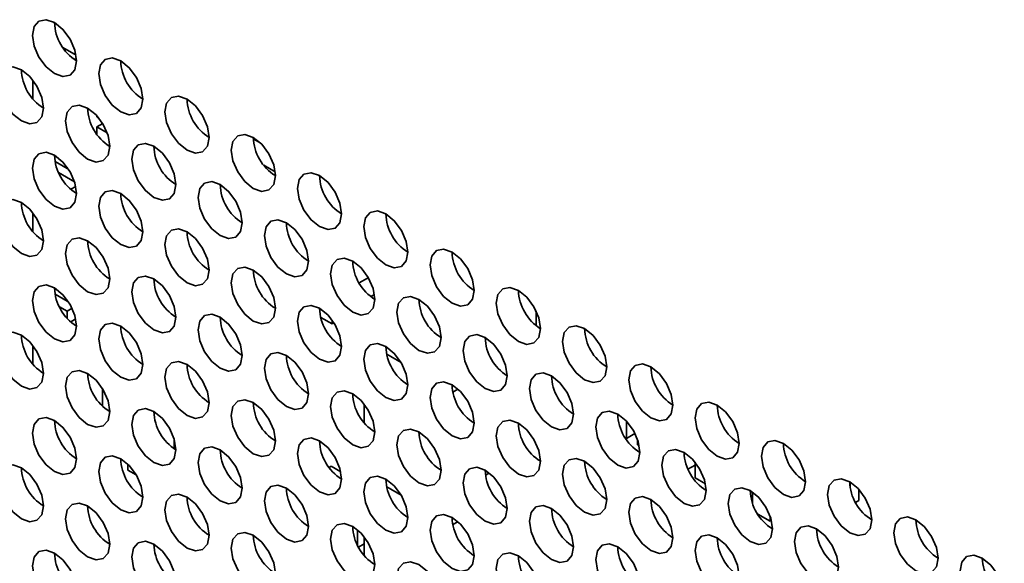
# Model space of a CAD drawing. Header units: millimetres. Extents: x 1 to 1119, y -1 to 863.
# Tile 181 of 211: x 900.63 to 911.14, y 706.61 to 712.41. Entities that reach past the tile are written whole.
import ezdxf

# ---------------------------------------------------------------- set-up
doc = ezdxf.new("R2010")
doc.units = ezdxf.units.MM

msp = doc.modelspace()

# ---------------------------------------------------------------- linework, layer by layer
at = {"color": 7, "linetype": 'Continuous', "lineweight": 35}
for p, q in [((901.0942, 712.1171), (901.2356, 712.0355)), ((901.2191, 711.9867), (901.2403, 711.9989)), ((900.7746, 711.767), (900.7746, 711.5678)), ((901.4582, 711.3763), (901.4582, 711.3869)), ((901.476, 711.366), (901.4582, 711.3763)), ((901.52, 711.3031), (901.4582, 711.2674)), ((901.4582, 711.1903), (901.4582, 711.2674)), ((901.4582, 711.2674), (901.5674, 711.2044)), ((903.1272, 711.1422), (903.2015, 711.0993)), ((901.14, 710.8251), (901.012, 710.899)), ((901.0495, 710.782), (901.2197, 710.6838)), ((901.14, 710.8395), (901.14, 710.8251)), ((901.1472, 710.8293), (901.14, 710.8251)), ((903.36, 710.7901), (903.2389, 710.86)), ((901.1792, 710.6028), (901.233, 710.6338)), ((900.7746, 710.3516), (900.7746, 710.1525)), ((904.2009, 709.7385), (904.2041, 709.7366)), ((904.2041, 709.7366), (904.2018, 709.7353)), ((904.2041, 709.7366), (904.2041, 709.7268)), ((904.2568, 709.6038), (904.3455, 709.655)), ((904.3455, 709.655), (904.3629, 709.645)), ((901.14, 709.4098), (901.012, 709.4836)), ((901.14, 709.4242), (901.14, 709.4098)), ((904.4194, 709.4799), (904.3804, 709.4574)), ((901.0585, 709.3479), (901.14, 709.3009)), ((901.1472, 709.4139), (901.14, 709.4098)), ((901.14, 709.3009), (901.1943, 709.3323)), ((901.14, 709.3009), (901.14, 709.227)), ((901.233, 709.2185), (901.1792, 709.1875)), ((903.9684, 709.1651), (903.8473, 709.235)), ((903.9684, 709.2067), (903.9684, 709.1651)), ((906.1439, 709.3058), (906.1439, 709.148)), ((903.9887, 709.1768), (903.9684, 709.1651)), ((900.7746, 708.9363), (900.7746, 708.7372)), ((904.5507, 708.8426), (904.705, 708.7535)), ((901.5171, 708.2904), (901.5171, 708.4772)), ((905.3108, 708.4705), (905.2567, 708.4393)), ((904.3102, 708.1115), (904.3102, 708.3106)), ((907.1103, 708.1264), (907.1103, 707.9446)), ((907.1103, 707.9446), (907.0962, 707.9528)), ((907.1996, 707.9962), (907.1103, 707.9446)), ((902.2831, 707.9396), (902.2831, 707.8338)), ((907.2282, 707.8766), (907.2282, 707.9276)), ((907.2443, 707.8673), (907.2282, 707.8766)), ((901.7882, 707.6066), (901.7882, 707.6689)), ((903.9566, 707.6476), (903.9354, 707.6353)), ((903.9566, 707.6476), (904.0611, 707.5873)), ((907.841, 707.6589), (907.7655, 707.6153)), ((907.841, 707.5228), (907.841, 707.6909)), ((901.8766, 707.5555), (901.7882, 707.6066)), ((905.6453, 707.5749), (905.6058, 707.5521)), ((904.5507, 707.4273), (904.705, 707.3381)), ((907.9514, 707.4591), (907.841, 707.5228)), ((909.4956, 707.4797), (909.4956, 707.4256)), ((908.4538, 707.2549), (908.4538, 707.3722)), ((909.5899, 707.4002), (909.5899, 707.2807)), ((908.4538, 707.3051), (908.4414, 707.2979)), ((909.5899, 707.2807), (909.5543, 707.2602)), ((908.6424, 707.0602), (908.5104, 707.1364)), ((908.6424, 707.1112), (908.6424, 707.0602)), ((905.3108, 707.0552), (905.2567, 707.024)), ((908.6549, 707.0674), (908.6424, 707.0602)), ((904.2395, 706.9691), (904.2395, 706.8054)), ((904.3102, 706.6961), (904.3102, 706.8953)), ((904.251, 706.7834), (904.3102, 706.8175))]:
    msp.add_line(p, q, dxfattribs=at)
at = {"color": 7, "linetype": 'Continuous', "lineweight": 35, "flags": 128}
for points in [[(901.2413, 711.9727), (901.2234, 712.0872), (901.1723, 712.205), (901.0958, 712.3082), (901.0056, 712.381), (900.9154, 712.4123), (900.839, 712.3975), (900.7879, 712.3387), (900.7699, 712.2449), (900.7879, 712.1303), (900.839, 712.0125), (900.9154, 711.9094), (901.0056, 711.8366), (901.0958, 711.8053), (901.1723, 711.8201), (901.2234, 711.8789), (901.2413, 711.9727)], [(901.9484, 711.5645), (901.9305, 711.679), (901.8794, 711.7968), (901.8029, 711.9), (901.7127, 711.9728), (901.6225, 712.0041), (901.5461, 711.9893), (901.495, 711.9305), (901.477, 711.8367), (901.495, 711.7221), (901.5461, 711.6043), (901.6225, 711.5012), (901.7127, 711.4284), (901.8029, 711.397), (901.8794, 711.4119), (901.9305, 711.4707), (901.9484, 711.5645)], [(900.8878, 711.4692), (900.8698, 711.5837), (900.8187, 711.7015), (900.7423, 711.8046), (900.6521, 711.8774), (900.5619, 711.9088), (900.4854, 711.8939), (900.4343, 711.8351), (900.4164, 711.7413), (900.4343, 711.6268), (900.4854, 711.509), (900.5619, 711.4058), (900.6521, 711.333), (900.7423, 711.3017), (900.8187, 711.3165), (900.8698, 711.3754), (900.8878, 711.4692)], [(902.6555, 711.1563), (902.6376, 711.2708), (902.5865, 711.3886), (902.51, 711.4918), (902.4198, 711.5646), (902.3296, 711.5959), (902.2532, 711.5811), (902.2021, 711.5222), (902.1841, 711.4285), (902.2021, 711.3139), (902.2532, 711.1961), (902.3296, 711.093), (902.4198, 711.0202), (902.51, 710.9888), (902.5865, 711.0037), (902.6376, 711.0625), (902.6555, 711.1563)], [(901.5949, 711.061), (901.5769, 711.1755), (901.5258, 711.2933), (901.4494, 711.3964), (901.3592, 711.4692), (901.269, 711.5005), (901.1925, 711.4857), (901.1414, 711.4269), (901.1235, 711.3331), (901.1414, 711.2186), (901.1925, 711.1008), (901.269, 710.9976), (901.3592, 710.9248), (901.4494, 710.8935), (901.5258, 710.9083), (901.5769, 710.9671), (901.5949, 711.061)], [(903.3626, 710.7481), (903.3447, 710.8626), (903.2936, 710.9804), (903.2171, 711.0836), (903.1269, 711.1564), (903.0367, 711.1877), (902.9603, 711.1729), (902.9092, 711.114), (902.8912, 711.0202), (902.9092, 710.9057), (902.9603, 710.7879), (903.0367, 710.6848), (903.1269, 710.612), (903.2171, 710.5806), (903.2936, 710.5955), (903.3447, 710.6543), (903.3626, 710.7481)], [(901.2413, 710.5574), (901.2234, 710.6719), (901.1723, 710.7897), (901.0958, 710.8928), (901.0056, 710.9656), (900.9154, 710.997), (900.839, 710.9821), (900.7879, 710.9233), (900.7699, 710.8295), (900.7879, 710.715), (900.839, 710.5972), (900.9154, 710.4941), (901.0056, 710.4213), (901.0958, 710.3899), (901.1723, 710.4048), (901.2234, 710.4636), (901.2413, 710.5574)], [(902.302, 710.6527), (902.284, 710.7673), (902.2329, 710.8851), (902.1565, 710.9882), (902.0663, 711.061), (901.9761, 711.0923), (901.8996, 711.0775), (901.8485, 711.0187), (901.8306, 710.9249), (901.8485, 710.8104), (901.8996, 710.6926), (901.9761, 710.5894), (902.0663, 710.5166), (902.1565, 710.4853), (902.2329, 710.5001), (902.284, 710.5589), (902.302, 710.6527)], [(903.0091, 710.2445), (902.9911, 710.3591), (902.9401, 710.4769), (902.8636, 710.58), (902.7734, 710.6528), (902.6832, 710.6841), (902.6067, 710.6693), (902.5556, 710.6105), (902.5377, 710.5167), (902.5556, 710.4022), (902.6067, 710.2844), (902.6832, 710.1812), (902.7734, 710.1084), (902.8636, 710.0771), (902.9401, 710.0919), (902.9911, 710.1507), (903.0091, 710.2445)], [(904.0697, 710.3399), (904.0518, 710.4544), (904.0007, 710.5722), (903.9242, 710.6754), (903.834, 710.7482), (903.7438, 710.7795), (903.6674, 710.7646), (903.6163, 710.7058), (903.5983, 710.612), (903.6163, 710.4975), (903.6674, 710.3797), (903.7438, 710.2766), (903.834, 710.2038), (903.9242, 710.1724), (904.0007, 710.1873), (904.0518, 710.2461), (904.0697, 710.3399)], [(901.9484, 710.1492), (901.9305, 710.2637), (901.8794, 710.3815), (901.8029, 710.4846), (901.7127, 710.5574), (901.6225, 710.5888), (901.5461, 710.5739), (901.495, 710.5151), (901.477, 710.4213), (901.495, 710.3068), (901.5461, 710.189), (901.6225, 710.0859), (901.7127, 710.0131), (901.8029, 709.9817), (901.8794, 709.9966), (901.9305, 710.0554), (901.9484, 710.1492)], [(900.8878, 710.0538), (900.8698, 710.1683), (900.8187, 710.2861), (900.7423, 710.3893), (900.6521, 710.4621), (900.5619, 710.4934), (900.4854, 710.4786), (900.4343, 710.4198), (900.4164, 710.326), (900.4343, 710.2114), (900.4854, 710.0936), (900.5619, 709.9905), (900.6521, 709.9177), (900.7423, 709.8864), (900.8187, 709.9012), (900.8698, 709.96), (900.8878, 710.0538)], [(904.7769, 709.9317), (904.7589, 710.0462), (904.7078, 710.164), (904.6314, 710.2672), (904.5412, 710.3399), (904.451, 710.3713), (904.3745, 710.3564), (904.3234, 710.2976), (904.3055, 710.2038), (904.3234, 710.0893), (904.3745, 709.9715), (904.451, 709.8684), (904.5412, 709.7956), (904.6314, 709.7642), (904.7078, 709.7791), (904.7589, 709.8379), (904.7769, 709.9317)], [(903.7162, 709.8363), (903.6983, 709.9509), (903.6472, 710.0687), (903.5707, 710.1718), (903.4805, 710.2446), (903.3903, 710.2759), (903.3138, 710.2611), (903.2627, 710.2023), (903.2448, 710.1085), (903.2627, 709.994), (903.3138, 709.8762), (903.3903, 709.773), (903.4805, 709.7002), (903.5707, 709.6689), (903.6472, 709.6837), (903.6983, 709.7425), (903.7162, 709.8363)], [(902.6555, 709.741), (902.6376, 709.8555), (902.5865, 709.9733), (902.51, 710.0764), (902.4198, 710.1492), (902.3296, 710.1806), (902.2532, 710.1657), (902.2021, 710.1069), (902.1841, 710.0131), (902.2021, 709.8986), (902.2532, 709.7808), (902.3296, 709.6777), (902.4198, 709.6049), (902.51, 709.5735), (902.5865, 709.5884), (902.6376, 709.6472), (902.6555, 709.741)], [(901.5949, 709.6456), (901.5769, 709.7601), (901.5258, 709.8779), (901.4494, 709.9811), (901.3592, 710.0539), (901.269, 710.0852), (901.1925, 710.0704), (901.1414, 710.0116), (901.1235, 709.9177), (901.1414, 709.8032), (901.1925, 709.6854), (901.269, 709.5823), (901.3592, 709.5095), (901.4494, 709.4782), (901.5258, 709.493), (901.5769, 709.5518), (901.5949, 709.6456)], [(905.484, 709.5235), (905.466, 709.638), (905.4149, 709.7558), (905.3385, 709.859), (905.2483, 709.9317), (905.1581, 709.9631), (905.0816, 709.9482), (905.0305, 709.8894), (905.0126, 709.7956), (905.0305, 709.6811), (905.0816, 709.5633), (905.1581, 709.4602), (905.2483, 709.3874), (905.3385, 709.356), (905.4149, 709.3709), (905.466, 709.4297), (905.484, 709.5235)], [(904.4233, 709.4281), (904.4054, 709.5427), (904.3543, 709.6605), (904.2778, 709.7636), (904.1876, 709.8364), (904.0974, 709.8677), (904.0209, 709.8529), (903.9698, 709.7941), (903.9519, 709.7003), (903.9698, 709.5858), (904.0209, 709.468), (904.0974, 709.3648), (904.1876, 709.292), (904.2778, 709.2607), (904.3543, 709.2755), (904.4054, 709.3343), (904.4233, 709.4281)], [(903.3626, 709.3328), (903.3447, 709.4473), (903.2936, 709.5651), (903.2171, 709.6682), (903.1269, 709.741), (903.0367, 709.7724), (902.9603, 709.7575), (902.9092, 709.6987), (902.8912, 709.6049), (902.9092, 709.4904), (902.9603, 709.3726), (903.0367, 709.2694), (903.1269, 709.1967), (903.2171, 709.1653), (903.2936, 709.1802), (903.3447, 709.239), (903.3626, 709.3328)], [(902.302, 709.2374), (902.284, 709.3519), (902.2329, 709.4697), (902.1565, 709.5729), (902.0663, 709.6457), (901.9761, 709.677), (901.8996, 709.6622), (901.8485, 709.6033), (901.8306, 709.5095), (901.8485, 709.395), (901.8996, 709.2772), (901.9761, 709.1741), (902.0663, 709.1013), (902.1565, 709.0699), (902.2329, 709.0848), (902.284, 709.1436), (902.302, 709.2374)], [(901.2413, 709.142), (901.2234, 709.2566), (901.1723, 709.3744), (901.0958, 709.4775), (901.0056, 709.5503), (900.9154, 709.5816), (900.839, 709.5668), (900.7879, 709.508), (900.7699, 709.4142), (900.7879, 709.2997), (900.839, 709.1819), (900.9154, 709.0787), (901.0056, 709.0059), (901.0958, 708.9746), (901.1723, 708.9894), (901.2234, 709.0482), (901.2413, 709.142)], [(906.1911, 709.1153), (906.1731, 709.2298), (906.122, 709.3476), (906.0456, 709.4508), (905.9554, 709.5235), (905.8652, 709.5549), (905.7887, 709.54), (905.7376, 709.4812), (905.7197, 709.3874), (905.7376, 709.2729), (905.7887, 709.1551), (905.8652, 709.052), (905.9554, 708.9792), (906.0456, 708.9478), (906.122, 708.9627), (906.1731, 709.0215), (906.1911, 709.1153)], [(905.1304, 709.0199), (905.1125, 709.1344), (905.0614, 709.2522), (904.9849, 709.3554), (904.8947, 709.4282), (904.8045, 709.4595), (904.728, 709.4447), (904.6769, 709.3859), (904.659, 709.2921), (904.6769, 709.1775), (904.728, 709.0597), (904.8045, 708.9566), (904.8947, 708.8838), (904.9849, 708.8525), (905.0614, 708.8673), (905.1125, 708.9261), (905.1304, 709.0199)], [(904.0697, 708.9246), (904.0518, 709.0391), (904.0007, 709.1569), (903.9242, 709.26), (903.834, 709.3328), (903.7438, 709.3642), (903.6674, 709.3493), (903.6163, 709.2905), (903.5983, 709.1967), (903.6163, 709.0822), (903.6674, 708.9644), (903.7438, 708.8612), (903.834, 708.7885), (903.9242, 708.7571), (904.0007, 708.772), (904.0518, 708.8308), (904.0697, 708.9246)], [(903.0091, 708.8292), (902.9911, 708.9437), (902.9401, 709.0615), (902.8636, 709.1647), (902.7734, 709.2374), (902.6832, 709.2688), (902.6067, 709.254), (902.5556, 709.1951), (902.5377, 709.1013), (902.5556, 708.9868), (902.6067, 708.869), (902.6832, 708.7659), (902.7734, 708.6931), (902.8636, 708.6617), (902.9401, 708.6766), (902.9911, 708.7354), (903.0091, 708.8292)], [(901.9484, 708.7338), (901.9305, 708.8484), (901.8794, 708.9662), (901.8029, 709.0693), (901.7127, 709.1421), (901.6225, 709.1734), (901.5461, 709.1586), (901.495, 709.0998), (901.477, 709.006), (901.495, 708.8915), (901.5461, 708.7737), (901.6225, 708.6705), (901.7127, 708.5977), (901.8029, 708.5664), (901.8794, 708.5812), (901.9305, 708.64), (901.9484, 708.7338)], [(906.8982, 708.7071), (906.8802, 708.8216), (906.8291, 708.9394), (906.7527, 709.0425), (906.6625, 709.1153), (906.5723, 709.1467), (906.4958, 709.1318), (906.4447, 709.073), (906.4268, 708.9792), (906.4447, 708.8647), (906.4958, 708.7469), (906.5723, 708.6438), (906.6625, 708.571), (906.7527, 708.5396), (906.8291, 708.5545), (906.8802, 708.6133), (906.8982, 708.7071)], [(900.8878, 708.6385), (900.8698, 708.753), (900.8187, 708.8708), (900.7423, 708.9739), (900.6521, 709.0467), (900.5619, 709.0781), (900.4854, 709.0632), (900.4343, 709.0044), (900.4164, 708.9106), (900.4343, 708.7961), (900.4854, 708.6783), (900.5619, 708.5752), (900.6521, 708.5024), (900.7423, 708.471), (900.8187, 708.4859), (900.8698, 708.5447), (900.8878, 708.6385)], [(905.8375, 708.6117), (905.8196, 708.7262), (905.7685, 708.844), (905.692, 708.9472), (905.6018, 709.02), (905.5116, 709.0513), (905.4351, 709.0365), (905.3841, 708.9777), (905.3661, 708.8839), (905.3841, 708.7693), (905.4351, 708.6515), (905.5116, 708.5484), (905.6018, 708.4756), (905.692, 708.4443), (905.7685, 708.4591), (905.8196, 708.5179), (905.8375, 708.6117)], [(904.7769, 708.5164), (904.7589, 708.6309), (904.7078, 708.7487), (904.6314, 708.8518), (904.5412, 708.9246), (904.451, 708.956), (904.3745, 708.9411), (904.3234, 708.8823), (904.3055, 708.7885), (904.3234, 708.674), (904.3745, 708.5562), (904.451, 708.453), (904.5412, 708.3803), (904.6314, 708.3489), (904.7078, 708.3638), (904.7589, 708.4226), (904.7769, 708.5164)], [(903.7162, 708.421), (903.6983, 708.5355), (903.6472, 708.6533), (903.5707, 708.7565), (903.4805, 708.8292), (903.3903, 708.8606), (903.3138, 708.8457), (903.2627, 708.7869), (903.2448, 708.6931), (903.2627, 708.5786), (903.3138, 708.4608), (903.3903, 708.3577), (903.4805, 708.2849), (903.5707, 708.2535), (903.6472, 708.2684), (903.6983, 708.3272), (903.7162, 708.421)], [(902.6555, 708.3256), (902.6376, 708.4402), (902.5865, 708.558), (902.51, 708.6611), (902.4198, 708.7339), (902.3296, 708.7652), (902.2532, 708.7504), (902.2021, 708.6916), (902.1841, 708.5978), (902.2021, 708.4833), (902.2532, 708.3655), (902.3296, 708.2623), (902.4198, 708.1895), (902.51, 708.1582), (902.5865, 708.173), (902.6376, 708.2318), (902.6555, 708.3256)], [(907.6053, 708.2989), (907.5873, 708.4134), (907.5362, 708.5312), (907.4598, 708.6343), (907.3696, 708.7071), (907.2794, 708.7385), (907.2029, 708.7236), (907.1518, 708.6648), (907.1339, 708.571), (907.1518, 708.4565), (907.2029, 708.3387), (907.2794, 708.2356), (907.3696, 708.1628), (907.4598, 708.1314), (907.5362, 708.1463), (907.5873, 708.2051), (907.6053, 708.2989)], [(901.5949, 708.2303), (901.5769, 708.3448), (901.5258, 708.4626), (901.4494, 708.5657), (901.3592, 708.6385), (901.269, 708.6699), (901.1925, 708.655), (901.1414, 708.5962), (901.1235, 708.5024), (901.1414, 708.3879), (901.1925, 708.2701), (901.269, 708.167), (901.3592, 708.0942), (901.4494, 708.0628), (901.5258, 708.0777), (901.5769, 708.1365), (901.5949, 708.2303)], [(906.5446, 708.2035), (906.5267, 708.318), (906.4756, 708.4358), (906.3991, 708.539), (906.3089, 708.6118), (906.2187, 708.6431), (906.1423, 708.6283), (906.0912, 708.5695), (906.0732, 708.4757), (906.0912, 708.3611), (906.1423, 708.2433), (906.2187, 708.1402), (906.3089, 708.0674), (906.3991, 708.0361), (906.4756, 708.0509), (906.5267, 708.1097), (906.5446, 708.2035)], [(905.484, 708.1082), (905.466, 708.2227), (905.4149, 708.3405), (905.3385, 708.4436), (905.2483, 708.5164), (905.1581, 708.5478), (905.0816, 708.5329), (905.0305, 708.4741), (905.0126, 708.3803), (905.0305, 708.2658), (905.0816, 708.148), (905.1581, 708.0448), (905.2483, 707.972), (905.3385, 707.9407), (905.4149, 707.9556), (905.466, 708.0144), (905.484, 708.1082)], [(904.4233, 708.0128), (904.4054, 708.1273), (904.3543, 708.2451), (904.2778, 708.3483), (904.1876, 708.421), (904.0974, 708.4524), (904.0209, 708.4375), (903.9698, 708.3787), (903.9519, 708.2849), (903.9698, 708.1704), (904.0209, 708.0526), (904.0974, 707.9495), (904.1876, 707.8767), (904.2778, 707.8453), (904.3543, 707.8602), (904.4054, 707.919), (904.4233, 708.0128)], [(902.302, 707.8221), (902.284, 707.9366), (902.2329, 708.0544), (902.1565, 708.1575), (902.0663, 708.2303), (901.9761, 708.2617), (901.8996, 708.2468), (901.8485, 708.188), (901.8306, 708.0942), (901.8485, 707.9797), (901.8996, 707.8619), (901.9761, 707.7588), (902.0663, 707.686), (902.1565, 707.6546), (902.2329, 707.6695), (902.284, 707.7283), (902.302, 707.8221)], [(903.3626, 707.9174), (903.3447, 708.0319), (903.2936, 708.1497), (903.2171, 708.2529), (903.1269, 708.3257), (903.0367, 708.357), (902.9603, 708.3422), (902.9092, 708.2834), (902.8912, 708.1896), (902.9092, 708.0751), (902.9603, 707.9573), (903.0367, 707.8541), (903.1269, 707.7813), (903.2171, 707.75), (903.2936, 707.7648), (903.3447, 707.8236), (903.3626, 707.9174)], [(908.3124, 707.8907), (908.2944, 708.0052), (908.2434, 708.123), (908.1669, 708.2261), (908.0767, 708.2989), (907.9865, 708.3303), (907.91, 708.3154), (907.8589, 708.2566), (907.841, 708.1628), (907.8589, 708.0483), (907.91, 707.9305), (907.9865, 707.8274), (908.0767, 707.7546), (908.1669, 707.7232), (908.2434, 707.7381), (908.2944, 707.7969), (908.3124, 707.8907)], [(901.2413, 707.7267), (901.2234, 707.8412), (901.1723, 707.959), (901.0958, 708.0622), (901.0056, 708.135), (900.9154, 708.1663), (900.839, 708.1515), (900.7879, 708.0926), (900.7699, 707.9988), (900.7879, 707.8843), (900.839, 707.7665), (900.9154, 707.6634), (901.0056, 707.5906), (901.0958, 707.5592), (901.1723, 707.5741), (901.2234, 707.6329), (901.2413, 707.7267)], [(907.2517, 707.7953), (907.2338, 707.9098), (907.1827, 708.0276), (907.1062, 708.1308), (907.016, 708.2036), (906.9258, 708.2349), (906.8494, 708.2201), (906.7983, 708.1613), (906.7803, 708.0675), (906.7983, 707.9529), (906.8494, 707.8351), (906.9258, 707.732), (907.016, 707.6592), (907.1062, 707.6279), (907.1827, 707.6427), (907.2338, 707.7015), (907.2517, 707.7953)], [(906.1911, 707.7), (906.1731, 707.8145), (906.122, 707.9323), (906.0456, 708.0354), (905.9554, 708.1082), (905.8652, 708.1396), (905.7887, 708.1247), (905.7376, 708.0659), (905.7197, 707.9721), (905.7376, 707.8576), (905.7887, 707.7398), (905.8652, 707.6366), (905.9554, 707.5638), (906.0456, 707.5325), (906.122, 707.5473), (906.1731, 707.6062), (906.1911, 707.7)], [(904.0697, 707.5092), (904.0518, 707.6237), (904.0007, 707.7415), (903.9242, 707.8447), (903.834, 707.9175), (903.7438, 707.9488), (903.6674, 707.934), (903.6163, 707.8752), (903.5983, 707.7814), (903.6163, 707.6669), (903.6674, 707.5491), (903.7438, 707.4459), (903.834, 707.3731), (903.9242, 707.3418), (904.0007, 707.3566), (904.0518, 707.4154), (904.0697, 707.5092)], [(905.1304, 707.6046), (905.1125, 707.7191), (905.0614, 707.8369), (904.9849, 707.9401), (904.8947, 708.0128), (904.8045, 708.0442), (904.728, 708.0293), (904.6769, 707.9705), (904.659, 707.8767), (904.6769, 707.7622), (904.728, 707.6444), (904.8045, 707.5413), (904.8947, 707.4685), (904.9849, 707.4371), (905.0614, 707.452), (905.1125, 707.5108), (905.1304, 707.6046)], [(903.0091, 707.4139), (902.9911, 707.5284), (902.9401, 707.6462), (902.8636, 707.7493), (902.7734, 707.8221), (902.6832, 707.8535), (902.6067, 707.8386), (902.5556, 707.7798), (902.5377, 707.686), (902.5556, 707.5715), (902.6067, 707.4537), (902.6832, 707.3505), (902.7734, 707.2778), (902.8636, 707.2464), (902.9401, 707.2613), (902.9911, 707.3201), (903.0091, 707.4139)], [(909.0195, 707.4825), (909.0016, 707.597), (908.9505, 707.7148), (908.874, 707.8179), (908.7838, 707.8907), (908.6936, 707.9221), (908.6171, 707.9072), (908.566, 707.8484), (908.5481, 707.7546), (908.566, 707.6401), (908.6171, 707.5223), (908.6936, 707.4192), (908.7838, 707.3464), (908.874, 707.315), (908.9505, 707.3299), (909.0016, 707.3887), (909.0195, 707.4825)], [(901.9484, 707.3185), (901.9305, 707.433), (901.8794, 707.5508), (901.8029, 707.654), (901.7127, 707.7268), (901.6225, 707.7581), (901.5461, 707.7432), (901.495, 707.6844), (901.477, 707.5906), (901.495, 707.4761), (901.5461, 707.3583), (901.6225, 707.2552), (901.7127, 707.1824), (901.8029, 707.151), (901.8794, 707.1659), (901.9305, 707.2247), (901.9484, 707.3185)], [(907.9588, 707.3871), (907.9409, 707.5016), (907.8898, 707.6194), (907.8133, 707.7226), (907.7231, 707.7954), (907.6329, 707.8267), (907.5565, 707.8119), (907.5054, 707.7531), (907.4874, 707.6592), (907.5054, 707.5447), (907.5565, 707.4269), (907.6329, 707.3238), (907.7231, 707.251), (907.8133, 707.2197), (907.8898, 707.2345), (907.9409, 707.2933), (907.9588, 707.3871)], [(900.8878, 707.2231), (900.8698, 707.3377), (900.8187, 707.4555), (900.7423, 707.5586), (900.6521, 707.6314), (900.5619, 707.6627), (900.4854, 707.6479), (900.4343, 707.5891), (900.4164, 707.4953), (900.4343, 707.3808), (900.4854, 707.263), (900.5619, 707.1598), (900.6521, 707.087), (900.7423, 707.0557), (900.8187, 707.0705), (900.8698, 707.1293), (900.8878, 707.2231)], [(905.8375, 707.1964), (905.8196, 707.3109), (905.7685, 707.4287), (905.692, 707.5318), (905.6018, 707.6046), (905.5116, 707.636), (905.4351, 707.6211), (905.3841, 707.5623), (905.3661, 707.4685), (905.3841, 707.354), (905.4351, 707.2362), (905.5116, 707.1331), (905.6018, 707.0603), (905.692, 707.0289), (905.7685, 707.0438), (905.8196, 707.1026), (905.8375, 707.1964)], [(906.8982, 707.2917), (906.8802, 707.4063), (906.8291, 707.5241), (906.7527, 707.6272), (906.6625, 707.7), (906.5723, 707.7314), (906.4958, 707.7165), (906.4447, 707.6577), (906.4268, 707.5639), (906.4447, 707.4494), (906.4958, 707.3316), (906.5723, 707.2284), (906.6625, 707.1556), (906.7527, 707.1243), (906.8291, 707.1391), (906.8802, 707.198), (906.8982, 707.2917)], [(904.7769, 707.101), (904.7589, 707.2155), (904.7078, 707.3333), (904.6314, 707.4365), (904.5412, 707.5093), (904.451, 707.5406), (904.3745, 707.5258), (904.3234, 707.467), (904.3055, 707.3732), (904.3234, 707.2586), (904.3745, 707.1408), (904.451, 707.0377), (904.5412, 706.9649), (904.6314, 706.9336), (904.7078, 706.9484), (904.7589, 707.0072), (904.7769, 707.101)], [(903.7162, 707.0057), (903.6983, 707.1202), (903.6472, 707.238), (903.5707, 707.3411), (903.4805, 707.4139), (903.3903, 707.4453), (903.3138, 707.4304), (903.2627, 707.3716), (903.2448, 707.2778), (903.2627, 707.1633), (903.3138, 707.0455), (903.3903, 706.9423), (903.4805, 706.8695), (903.5707, 706.8382), (903.6472, 706.8531), (903.6983, 706.9119), (903.7162, 707.0057)], [(909.7266, 707.0743), (909.7087, 707.1888), (909.6576, 707.3066), (909.5811, 707.4097), (909.4909, 707.4825), (909.4007, 707.5139), (909.3242, 707.499), (909.2731, 707.4402), (909.2552, 707.3464), (909.2731, 707.2319), (909.3242, 707.1141), (909.4007, 707.0109), (909.4909, 706.9382), (909.5811, 706.9068), (909.6576, 706.9217), (909.7087, 706.9805), (909.7266, 707.0743)], [(902.6555, 706.9103), (902.6376, 707.0248), (902.5865, 707.1426), (902.51, 707.2458), (902.4198, 707.3186), (902.3296, 707.3499), (902.2532, 707.335), (902.2021, 707.2762), (902.1841, 707.1824), (902.2021, 707.0679), (902.2532, 706.9501), (902.3296, 706.847), (902.4198, 706.7742), (902.51, 706.7428), (902.5865, 706.7577), (902.6376, 706.8165), (902.6555, 706.9103)], [(907.6053, 706.8835), (907.5873, 706.9981), (907.5362, 707.1159), (907.4598, 707.219), (907.3696, 707.2918), (907.2794, 707.3232), (907.2029, 707.3083), (907.1518, 707.2495), (907.1339, 707.1557), (907.1518, 707.0412), (907.2029, 706.9234), (907.2794, 706.8202), (907.3696, 706.7474), (907.4598, 706.7161), (907.5362, 706.7309), (907.5873, 706.7897), (907.6053, 706.8835)], [(908.6659, 706.9789), (908.648, 707.0934), (908.5969, 707.2112), (908.5204, 707.3144), (908.4302, 707.3872), (908.34, 707.4185), (908.2636, 707.4037), (908.2125, 707.3448), (908.1945, 707.251), (908.2125, 707.1365), (908.2636, 707.0187), (908.34, 706.9156), (908.4302, 706.8428), (908.5204, 706.8114), (908.5969, 706.8263), (908.648, 706.8851), (908.6659, 706.9789)], [(901.5949, 706.8149), (901.5769, 706.9295), (901.5258, 707.0472), (901.4494, 707.1504), (901.3592, 707.2232), (901.269, 707.2545), (901.1925, 707.2397), (901.1414, 707.1809), (901.1235, 707.0871), (901.1414, 706.9726), (901.1925, 706.8548), (901.269, 706.7516), (901.3592, 706.6788), (901.4494, 706.6475), (901.5258, 706.6623), (901.5769, 706.7211), (901.5949, 706.8149)], [(906.5446, 706.7882), (906.5267, 706.9027), (906.4756, 707.0205), (906.3991, 707.1236), (906.3089, 707.1964), (906.2187, 707.2278), (906.1423, 707.2129), (906.0912, 707.1541), (906.0732, 707.0603), (906.0912, 706.9458), (906.1423, 706.828), (906.2187, 706.7249), (906.3089, 706.6521), (906.3991, 706.6207), (906.4756, 706.6356), (906.5267, 706.6944), (906.5446, 706.7882)], [(905.484, 706.6928), (905.466, 706.8073), (905.4149, 706.9251), (905.3385, 707.0283), (905.2483, 707.1011), (905.1581, 707.1324), (905.0816, 707.1176), (905.0305, 707.0588), (905.0126, 706.965), (905.0305, 706.8504), (905.0816, 706.7326), (905.1581, 706.6295), (905.2483, 706.5567), (905.3385, 706.5254), (905.4149, 706.5402), (905.466, 706.599), (905.484, 706.6928)], [(910.4337, 706.6661), (910.4158, 706.7806), (910.3647, 706.8984), (910.2882, 707.0015), (910.198, 707.0743), (910.1078, 707.1057), (910.0313, 707.0908), (909.9802, 707.032), (909.9623, 706.9382), (909.9802, 706.8237), (910.0313, 706.7059), (910.1078, 706.6027), (910.198, 706.53), (910.2882, 706.4986), (910.3647, 706.5135), (910.4158, 706.5723), (910.4337, 706.6661)], [(904.4233, 706.5975), (904.4054, 706.712), (904.3543, 706.8298), (904.2778, 706.9329), (904.1876, 707.0057), (904.0974, 707.0371), (904.0209, 707.0222), (903.9698, 706.9634), (903.9519, 706.8696), (903.9698, 706.7551), (904.0209, 706.6373), (904.0974, 706.5341), (904.1876, 706.4613), (904.2778, 706.43), (904.3543, 706.4448), (904.4054, 706.5037), (904.4233, 706.5975)], [(909.373, 706.5707), (909.3551, 706.6852), (909.304, 706.803), (909.2275, 706.9062), (909.1373, 706.979), (909.0471, 707.0103), (908.9707, 706.9955), (908.9196, 706.9366), (908.9016, 706.8428), (908.9196, 706.7283), (908.9707, 706.6105), (909.0471, 706.5074), (909.1373, 706.4346), (909.2275, 706.4032), (909.304, 706.4181), (909.3551, 706.4769), (909.373, 706.5707)], [(903.3626, 706.5021), (903.3447, 706.6166), (903.2936, 706.7344), (903.2171, 706.8376), (903.1269, 706.9103), (903.0367, 706.9417), (902.9603, 706.9268), (902.9092, 706.868), (902.8912, 706.7742), (902.9092, 706.6597), (902.9603, 706.5419), (903.0367, 706.4388), (903.1269, 706.366), (903.2171, 706.3346), (903.2936, 706.3495), (903.3447, 706.4083), (903.3626, 706.5021)], [(908.3124, 706.4753), (908.2944, 706.5899), (908.2434, 706.7077), (908.1669, 706.8108), (908.0767, 706.8836), (907.9865, 706.9149), (907.91, 706.9001), (907.8589, 706.8413), (907.841, 706.7475), (907.8589, 706.633), (907.91, 706.5152), (907.9865, 706.412), (908.0767, 706.3392), (908.1669, 706.3079), (908.2434, 706.3227), (908.2944, 706.3815), (908.3124, 706.4753)], [(902.302, 706.4067), (902.284, 706.5213), (902.2329, 706.639), (902.1565, 706.7422), (902.0663, 706.815), (901.9761, 706.8463), (901.8996, 706.8315), (901.8485, 706.7727), (901.8306, 706.6789), (901.8485, 706.5644), (901.8996, 706.4466), (901.9761, 706.3434), (902.0663, 706.2706), (902.1565, 706.2393), (902.2329, 706.2541), (902.284, 706.3129), (902.302, 706.4067)], [(907.2517, 706.38), (907.2338, 706.4945), (907.1827, 706.6123), (907.1062, 706.7154), (907.016, 706.7882), (906.9258, 706.8196), (906.8494, 706.8047), (906.7983, 706.7459), (906.7803, 706.6521), (906.7983, 706.5376), (906.8494, 706.4198), (906.9258, 706.3167), (907.016, 706.2439), (907.1062, 706.2125), (907.1827, 706.2274), (907.2338, 706.2862), (907.2517, 706.38)], [(901.2413, 706.3114), (901.2234, 706.4259), (901.1723, 706.5437), (901.0958, 706.6468), (901.0056, 706.7196), (900.9154, 706.751), (900.839, 706.7361), (900.7879, 706.6773), (900.7699, 706.5835), (900.7879, 706.469), (900.839, 706.3512), (900.9154, 706.248), (901.0056, 706.1753), (901.0958, 706.1439), (901.1723, 706.1588), (901.2234, 706.2176), (901.2413, 706.3114)], [(906.1911, 706.2846), (906.1731, 706.3991), (906.122, 706.5169), (906.0456, 706.6201), (905.9554, 706.6929), (905.8652, 706.7242), (905.7887, 706.7094), (905.7376, 706.6506), (905.7197, 706.5568), (905.7376, 706.4422), (905.7887, 706.3244), (905.8652, 706.2213), (905.9554, 706.1485), (906.0456, 706.1172), (906.122, 706.132), (906.1731, 706.1908), (906.1911, 706.2846)], [(911.1408, 706.2579), (911.1229, 706.3724), (911.0718, 706.4902), (910.9953, 706.5933), (910.9051, 706.6661), (910.8149, 706.6975), (910.7384, 706.6826), (910.6874, 706.6238), (910.6694, 706.53), (910.6874, 706.4155), (910.7384, 706.2977), (910.8149, 706.1945), (910.9051, 706.1218), (910.9953, 706.0904), (911.0718, 706.1053), (911.1229, 706.1641), (911.1408, 706.2579)], [(905.1304, 706.1893), (905.1125, 706.3038), (905.0614, 706.4216), (904.9849, 706.5247), (904.8947, 706.5975), (904.8045, 706.6289), (904.728, 706.614), (904.6769, 706.5552), (904.659, 706.4614), (904.6769, 706.3469), (904.728, 706.2291), (904.8045, 706.1259), (904.8947, 706.0531), (904.9849, 706.0218), (905.0614, 706.0366), (905.1125, 706.0955), (905.1304, 706.1893)]]:
    msp.add_lwpolyline(points, dxfattribs=at)
at = {"color": 7, "linetype": 'Continuous', "lineweight": 35}
for centre, radius, start, end in [((901.5011, 712.3948), 0.4957, 181.6017, 238.39281), ((902.2082, 711.9866), 0.4957, 181.60167, 238.39284), ((901.1475, 711.8913), 0.4957, 181.60193, 238.39357), ((902.9153, 711.5784), 0.4957, 181.60167, 238.39284), ((901.8546, 711.4831), 0.4957, 181.60193, 238.39357), ((903.6224, 711.1702), 0.4957, 181.60159, 238.39292), ((902.5617, 711.0748), 0.4957, 181.60185, 238.39359), ((901.5011, 710.9795), 0.4957, 181.60155, 238.39296), ((904.3295, 710.762), 0.4957, 181.6017, 238.39281), ((903.2689, 710.6666), 0.4957, 181.60196, 238.39354), ((902.2082, 710.5713), 0.4957, 181.60152, 238.39299), ((901.1475, 710.4759), 0.4957, 181.60193, 238.39357), ((905.0366, 710.3538), 0.4957, 181.60162, 238.39296), ((903.976, 710.2584), 0.4957, 181.60193, 238.39357), ((901.8546, 710.0677), 0.4957, 181.60193, 238.39357), ((902.9153, 710.1631), 0.4957, 181.60152, 238.39299), ((904.6831, 709.8502), 0.4957, 181.60188, 238.39356), ((905.7437, 709.9456), 0.4957, 181.60178, 238.3928), ((903.6224, 709.7549), 0.4957, 181.60145, 238.39307), ((902.5617, 709.6595), 0.4957, 181.60185, 238.39359), ((901.5011, 709.5641), 0.4957, 181.60155, 238.39296), ((906.4671, 709.5468), 0.5123, 182.6048, 237.39459), ((905.3902, 709.442), 0.4957, 181.60204, 238.39353), ((904.3295, 709.3467), 0.4957, 181.60155, 238.39296), ((903.2689, 709.2513), 0.4957, 181.60196, 238.39354), ((902.2082, 709.1559), 0.4957, 181.60152, 238.39299), ((907.158, 709.1292), 0.4957, 181.60178, 238.3928), ((901.1476, 709.0606), 0.4957, 181.60294, 238.39157), ((906.0973, 709.0338), 0.4957, 181.60182, 238.39362), ((905.0366, 708.9385), 0.4957, 181.60147, 238.39311), ((903.976, 708.8431), 0.4957, 181.60193, 238.39357), ((902.9153, 708.7477), 0.4957, 181.60152, 238.39299), ((907.8651, 708.721), 0.4957, 181.60157, 238.39289), ((901.8547, 708.6524), 0.4957, 181.60294, 238.39157), ((906.8044, 708.6256), 0.4957, 181.60188, 238.39356), ((905.7437, 708.5303), 0.4957, 181.60163, 238.39295), ((904.6831, 708.4349), 0.4957, 181.60188, 238.39356), ((903.6224, 708.3395), 0.4957, 181.60145, 238.39307), ((908.5722, 708.3128), 0.4957, 181.60163, 238.39283), ((902.5618, 708.2442), 0.4957, 181.60287, 238.39159), ((907.5115, 708.2174), 0.4957, 181.60204, 238.39353), ((901.5011, 708.1488), 0.4957, 181.60155, 238.39296), ((906.4508, 708.1221), 0.4957, 181.60142, 238.39304), ((905.3902, 708.0267), 0.4957, 181.60204, 238.39353), ((904.3295, 707.9313), 0.4957, 181.60155, 238.39296), ((909.2793, 707.9046), 0.4957, 181.60178, 238.3928), ((903.2689, 707.836), 0.4957, 181.60297, 238.39154), ((908.2349, 707.8186), 0.5122, 182.60475, 237.39562), ((901.1476, 707.6453), 0.4957, 181.60294, 238.39157), ((902.2082, 707.7406), 0.4957, 181.60152, 238.39299), ((907.158, 707.7139), 0.4957, 181.60163, 238.39295), ((906.0973, 707.6185), 0.4957, 181.60182, 238.39362), ((905.0366, 707.5231), 0.4957, 181.60147, 238.39311), ((909.9864, 707.4964), 0.4957, 181.60157, 238.39289), ((902.9153, 707.3324), 0.4957, 181.60152, 238.39299), ((903.976, 707.4278), 0.4957, 181.60294, 238.39157), ((908.9257, 707.401), 0.4957, 181.60204, 238.39353), ((901.8547, 707.237), 0.4957, 181.60294, 238.39157), ((907.8651, 707.3056), 0.4957, 181.60142, 238.39304), ((906.8044, 707.2103), 0.4957, 181.60188, 238.39356), ((904.6831, 707.0196), 0.4957, 181.6029, 238.39156), ((905.7437, 707.1149), 0.4957, 181.60163, 238.39295), ((910.6935, 707.0882), 0.4957, 181.60163, 238.39283), ((903.6224, 706.9242), 0.4957, 181.60145, 238.39307), ((909.6328, 706.9928), 0.4957, 181.60204, 238.39353), ((902.5618, 706.8288), 0.4957, 181.60287, 238.39159), ((908.5722, 706.8974), 0.4957, 181.60148, 238.39298), ((901.5011, 706.7335), 0.4957, 181.60155, 238.39296), ((906.4508, 706.7067), 0.4957, 181.60142, 238.39304), ((907.5115, 706.8021), 0.4957, 181.60204, 238.39353), ((911.4169, 706.6894), 0.5123, 182.60499, 237.39451)]:
    msp.add_arc(centre, radius, start, end, dxfattribs=at)

doc.saveas('drawing.dxf')
